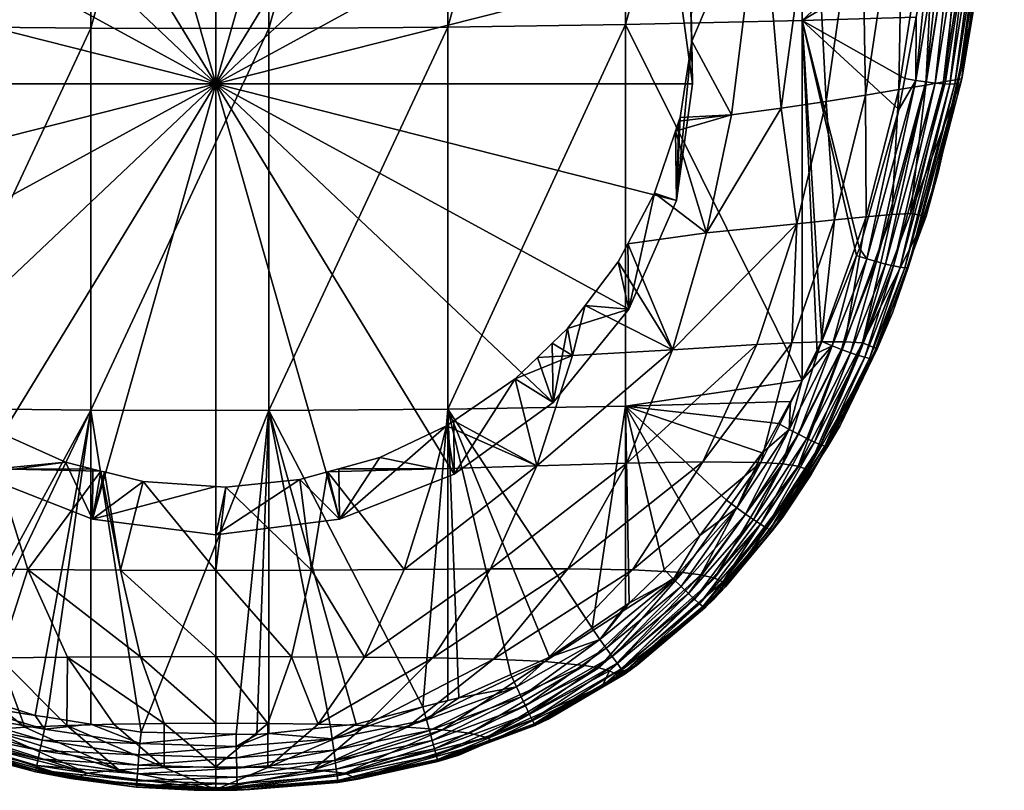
# Model space of a CAD drawing. Extents: x -0.03 to 0.042, y -0.136 to 0.03.
# Tile 2 of 92: x -0.006 to 0.023, y -0.136 to -0.114. Entities that reach past the tile are written whole.
import ezdxf

# ---------------------------------------------------------------- set-up
doc = ezdxf.new("R2010")
doc.units = 0
doc.layers.add('mesh', color=7, linetype='CONTINUOUS')

msp = doc.modelspace()

# ---------------------------------------------------------------- meshes
at = {"layer": 'mesh'}
mesh = msp.add_polyface(dxfattribs=at)
corners = [(-0.015694, -0.110052, 0.139738), (-0.012595, -0.108975, 0.13768), (-0.016043, -0.103231, 0.137868), (-0.012527, -0.103995, 0.136144), (-0.01146, -0.107096, 0.136658), (-0.010175, -0.10563, 0.135803), (-0.011831, -0.107711, 0.136992), (-0.012362, -0.10859, 0.13747), (-0.012898, -0.090768, 0.132378), (-0.008584, -0.104336, 0.135018), (-0.008839, -0.091574, 0.131345), (-0.008858, -0.104559, 0.135153), (-0.009657, -0.105208, 0.135547), (-0.00683, -0.103282, 0.134375), (-0.006627, -0.103165, 0.134303), (-0.008402, -0.104188, 0.134928), (0.000036, -0.09224, 0.130726), (0.000036, -0.101648, 0.133417), (0.001961, -0.101769, 0.133483), (-0.004478, -0.092071, 0.130852), (-0.002358, -0.101835, 0.13352), (-0.003512, -0.102099, 0.133671), (-0.016508, -0.089686, 0.134121), (-0.017597, -0.102802, 0.139024), (-0.0181, -0.089054, 0.135313), (-0.018992, -0.102353, 0.140399), (-0.017217, -0.109737, 0.140845), (-0.019529, -0.088369, 0.136747), (-0.0087, -0.09603, 0.16338), (-0.013787, -0.114242, 0.160392), (-0.013787, -0.095968, 0.162799), (-0.0087, -0.114332, 0.16097), (0.001563, -0.09607, 0.163753), (-0.003575, -0.114381, 0.161287), (-0.003575, -0.096064, 0.163699), (0.001563, -0.114389, 0.16134), (-0.018819, -0.095879, 0.16196), (-0.018819, -0.114112, 0.159558), (-0.013787, -0.086699, 0.16366), (-0.003575, -0.08677, 0.164563), (-0.003523, -0.103431, 0.129678), (-0.006839, -0.10473, 0.130125), (-0.009687, -0.106796, 0.130836), (0.000036, -0.102988, 0.129525), (0.003595, -0.103431, 0.129678), (0.000036, -0.115989, 0.134002), (-0.004372, -0.102295, 0.133784)]
mesh.append_faces([[corners[k] for k in face] for face in [(0, 1, 2, 2), (3, 4, 5, 5), (3, 6, 4, 4), (7, 6, 3, 3), (8, 9, 10, 10), (8, 11, 9, 9), (3, 11, 8, 8), (3, 12, 11, 11), (5, 12, 3, 3), (10, 13, 14, 14), (10, 15, 13, 13), (9, 15, 10, 10), (16, 17, 18, 18), (19, 17, 16, 16), (19, 20, 17, 17), (21, 20, 19, 19), (22, 3, 8, 8), (2, 3, 22, 22), (2, 7, 3, 3), (1, 7, 2, 2), (2, 23, 0, 0), (2, 24, 23, 23), (22, 24, 2, 2), (23, 25, 26, 26), (23, 27, 25, 25), (24, 27, 23, 23), (28, 29, 30, 30), (31, 29, 28, 28), (32, 33, 34, 34), (35, 33, 32, 32), (36, 30, 37, 37), (36, 38, 30, 30), (28, 34, 31, 31), (28, 39, 34, 34), (40, 14, 41, 41), (11, 12, 42, 42), (42, 9, 11, 11), (42, 15, 9, 9), (41, 15, 42, 42), (41, 13, 15, 15), (14, 13, 41, 41), (42, 5, 4, 4), (12, 5, 42, 42), (40, 20, 21, 21), (43, 20, 40, 40), (43, 17, 20, 20), (44, 17, 43, 43), (45, 43, 40, 40), (19, 46, 21, 21), (10, 46, 19, 19), (14, 46, 10, 10), (40, 46, 14, 14), (40, 21, 46, 46)]])
mesh = msp.add_polyface(dxfattribs=at)
corners = [(0.008911, -0.091574, 0.131345), (0.006891, -0.103296, 0.134384), (0.008445, -0.104168, 0.134916), (0.006432, -0.103038, 0.134227), (0.00455, -0.092071, 0.130852), (0.004444, -0.102302, 0.133789), (0.004299, -0.102248, 0.133757), (0.011553, -0.107125, 0.136674), (0.011915, -0.107705, 0.136992), (0.012599, -0.103995, 0.136144), (0.010059, -0.105451, 0.135696), (0.00974, -0.105198, 0.135542), (0.008936, -0.104558, 0.135153), (0.003585, -0.102102, 0.133673), (0.001961, -0.101769, 0.133483), (0.000036, -0.09224, 0.130726), (0.01297, -0.090768, 0.132378), (0.016115, -0.103231, 0.137868), (0.008656, -0.104336, 0.135018), (0.019064, -0.102353, 0.140399), (0.019601, -0.088369, 0.136747), (0.018172, -0.089054, 0.135313), (0.020286, -0.101891, 0.142011), (0.019856, -0.109094, 0.14368), (0.02087, -0.108782, 0.145436), (0.017669, -0.102802, 0.139024), (0.01658, -0.089686, 0.134121), (0.018657, -0.109415, 0.142155), (0.017289, -0.109737, 0.140845), (0.016946, -0.095917, 0.162316), (0.021189, -0.106331, 0.160213), (0.020754, -0.110604, 0.159696), (0.021223, -0.105327, 0.160332), (0.021401, -0.100043, 0.16096), (0.021422, -0.099411, 0.161035), (0.021468, -0.095818, 0.161386), (0.016946, -0.086661, 0.163176), (0.011852, -0.095996, 0.16306), (0.006721, -0.114356, 0.161128), (0.006721, -0.096047, 0.16354), (0.011852, -0.114282, 0.160652), (0.001563, -0.09607, 0.163753), (0.001563, -0.114389, 0.16134), (0.006721, -0.086758, 0.164403), (0.009759, -0.106796, 0.130836), (0.006911, -0.10473, 0.130125), (0.003595, -0.103431, 0.129678), (0.000036, -0.101648, 0.133417)]
mesh.append_faces([[corners[k] for k in face] for face in [(0, 1, 2, 2), (0, 3, 1, 1), (4, 3, 0, 0), (4, 5, 3, 3), (6, 5, 4, 4), (7, 8, 9, 9), (9, 10, 7, 7), (9, 11, 10, 10), (12, 11, 9, 9), (4, 13, 6, 6), (4, 14, 13, 13), (15, 14, 4, 4), (16, 9, 17, 17), (16, 12, 9, 9), (0, 12, 16, 16), (0, 18, 12, 12), (2, 18, 0, 0), (19, 20, 21, 21), (19, 22, 20, 20), (23, 22, 19, 19), (23, 24, 22, 22), (25, 21, 26, 26), (25, 19, 21, 21), (27, 19, 25, 25), (27, 23, 19, 19), (17, 26, 16, 16), (17, 25, 26, 26), (28, 25, 17, 17), (29, 30, 31, 31), (29, 32, 30, 30), (33, 32, 29, 29), (29, 34, 33, 33), (29, 35, 34, 34), (36, 35, 29, 29), (37, 38, 39, 39), (40, 38, 37, 37), (37, 29, 40, 40), (37, 36, 29, 29), (41, 39, 42, 42), (41, 43, 39, 39), (44, 1, 45, 45), (44, 2, 1, 1), (18, 2, 44, 44), (44, 12, 18, 18), (44, 11, 12, 12), (46, 6, 13, 13), (46, 5, 6, 6), (45, 5, 46, 46), (45, 3, 5, 5), (1, 3, 45, 45), (46, 14, 47, 47), (13, 14, 46, 46)]])
mesh = msp.add_polyface(dxfattribs=at)
corners = [(-0.01483, -0.116881, 0.141725), (-0.013235, -0.117355, 0.14096), (-0.013291, -0.117069, 0.140876), (-0.015694, -0.110052, 0.139738), (-0.013321, -0.110939, 0.138646), (-0.013225, -0.110678, 0.138517), (-0.013682, -0.113082, 0.139565), (-0.013667, -0.113964, 0.139882), (-0.013646, -0.115246, 0.140344), (-0.013157, -0.110496, 0.138428), (-0.012595, -0.108975, 0.13768), (-0.020798, -0.108782, 0.145436), (-0.018703, -0.116317, 0.145367), (-0.019784, -0.109094, 0.14368), (-0.019664, -0.116157, 0.146965), (-0.017567, -0.116496, 0.143968), (-0.018585, -0.109415, 0.142155), (-0.017217, -0.109737, 0.140845), (-0.016271, -0.116686, 0.142758), (-0.017597, -0.102802, 0.139024), (-0.01872, -0.119823, 0.14774), (-0.020436, -0.116023, 0.148775), (-0.017804, -0.119913, 0.146242), (-0.018992, -0.102353, 0.140399), (-0.018819, -0.114112, 0.159558), (-0.020164, -0.114069, 0.159284), (-0.020528, -0.111723, 0.159564), (-0.019976, -0.11528, 0.15914), (-0.01957, -0.11691, 0.158955), (-0.018931, -0.119475, 0.158665), (-0.018819, -0.119794, 0.158632), (-0.020758, -0.110246, 0.15974), (-0.0087, -0.114332, 0.16097), (-0.013787, -0.125233, 0.158532), (-0.013787, -0.114242, 0.160392), (0.001563, -0.114389, 0.16134), (-0.003575, -0.125395, 0.159423), (-0.003575, -0.114381, 0.161287), (-0.013787, -0.095968, 0.162799), (-0.003575, -0.096064, 0.163699), (-0.019907, -0.116979, 0.158857), (-0.020867, -0.111759, 0.159469), (-0.009687, -0.106796, 0.130836), (-0.01146, -0.107096, 0.136658), (-0.011872, -0.109489, 0.131763), (-0.013245, -0.112624, 0.132843), (-0.012362, -0.10859, 0.13747), (-0.011831, -0.107711, 0.136992), (-0.013714, -0.115989, 0.134002), (0.000036, -0.115989, 0.134002), (-0.003523, -0.103431, 0.129678), (-0.006839, -0.10473, 0.130125), (0.003595, -0.103431, 0.129678), (0.000036, -0.102988, 0.129525)]
mesh.append_faces([[corners[k] for k in face] for face in [(0, 1, 2, 2), (3, 4, 5, 5), (3, 6, 4, 4), (3, 7, 6, 6), (0, 7, 3, 3), (0, 8, 7, 7), (2, 8, 0, 0), (3, 9, 10, 10), (5, 9, 3, 3), (11, 12, 13, 13), (14, 12, 11, 11), (13, 15, 16, 16), (12, 15, 13, 13), (0, 17, 18, 18), (3, 17, 0, 0), (3, 19, 17, 17), (20, 14, 21, 21), (22, 12, 14, 14), (18, 16, 15, 15), (17, 16, 18, 18), (17, 23, 16, 16), (24, 25, 26, 26), (24, 27, 25, 25), (24, 28, 27, 27), (24, 29, 28, 28), (30, 29, 24, 24), (26, 31, 24, 24), (32, 33, 34, 34), (35, 36, 37, 37), (24, 34, 30, 30), (24, 38, 34, 34), (32, 39, 37, 37), (27, 28, 40, 40), (41, 27, 40, 40), (42, 43, 44, 44), (9, 5, 45, 45), (45, 10, 9, 9), (45, 46, 10, 10), (44, 46, 45, 45), (44, 47, 46, 46), (43, 47, 44, 44), (45, 6, 48, 48), (45, 4, 6, 6), (5, 4, 45, 45), (48, 7, 8, 8), (6, 7, 48, 48), (49, 50, 51, 51), (52, 53, 49, 49), (49, 44, 45, 45), (49, 42, 44, 44), (51, 42, 49, 49), (45, 48, 49, 49)]])
mesh = msp.add_polyface(dxfattribs=at)
corners = [(0.014902, -0.116881, 0.141725), (0.01376, -0.114754, 0.14018), (0.013421, -0.116958, 0.140857), (0.015766, -0.110052, 0.139738), (0.013702, -0.112546, 0.139348), (0.01374, -0.113965, 0.139883), (0.013384, -0.117068, 0.140884), (0.013289, -0.11735, 0.140952), (0.018775, -0.116317, 0.145367), (0.019856, -0.109094, 0.14368), (0.018657, -0.109415, 0.142155), (0.019737, -0.116157, 0.146965), (0.018792, -0.119823, 0.14774), (0.016115, -0.103231, 0.137868), (0.013245, -0.110494, 0.138432), (0.017289, -0.109737, 0.140845), (0.016343, -0.116686, 0.142758), (0.017639, -0.116496, 0.143968), (0.017669, -0.102802, 0.139024), (0.019527, -0.119761, 0.149429), (0.020508, -0.116023, 0.148775), (0.016946, -0.114167, 0.159912), (0.020229, -0.114069, 0.159284), (0.019903, -0.115835, 0.159077), (0.020615, -0.111978, 0.15953), (0.020754, -0.110604, 0.159696), (0.016946, -0.095917, 0.162316), (0.019738, -0.116729, 0.158972), (0.011852, -0.114282, 0.160652), (0.006721, -0.125366, 0.159265), (0.006721, -0.114356, 0.161128), (0.001563, -0.114389, 0.16134), (0.006721, -0.096047, 0.16354), (0.020228, -0.115891, 0.158981), (0.013318, -0.119354, 0.13516), (0.013786, -0.115989, 0.134002), (0.013318, -0.112624, 0.132843), (0.011915, -0.107705, 0.136992), (0.011944, -0.109489, 0.131763), (0.011553, -0.107125, 0.136674), (0.009759, -0.106796, 0.130836), (0.010059, -0.105451, 0.135696), (0.00974, -0.105198, 0.135542), (0.000036, -0.115989, 0.134002), (0.006911, -0.10473, 0.130125), (0.003595, -0.103431, 0.129678), (0.012599, -0.103995, 0.136144), (0.012503, -0.108649, 0.137509), (0.013323, -0.110688, 0.138528)]
mesh.append_faces([[corners[k] for k in face] for face in [(0, 1, 2, 2), (3, 4, 5, 5), (1, 3, 5, 5), (0, 6, 7, 7), (2, 6, 0, 0), (8, 9, 10, 10), (8, 11, 9, 9), (12, 11, 8, 8), (3, 13, 14, 14), (3, 15, 13, 13), (16, 15, 3, 3), (16, 17, 15, 15), (0, 3, 1, 1), (0, 16, 3, 3), (15, 10, 18, 18), (17, 10, 15, 15), (17, 8, 10, 10), (11, 19, 20, 20), (21, 22, 23, 23), (21, 24, 22, 22), (21, 25, 24, 24), (26, 25, 21, 21), (23, 27, 21, 21), (28, 29, 30, 30), (28, 26, 21, 21), (31, 32, 30, 30), (27, 23, 33, 33), (34, 1, 35, 35), (34, 2, 1, 1), (35, 4, 36, 36), (35, 5, 4, 4), (1, 5, 35, 35), (37, 38, 36, 36), (39, 38, 37, 37), (39, 40, 38, 38), (41, 40, 39, 39), (41, 42, 40, 40), (43, 36, 38, 38), (43, 35, 36, 36), (34, 35, 43, 43), (43, 44, 45, 45), (43, 40, 44, 44), (38, 40, 43, 43), (46, 37, 47, 47), (3, 48, 4, 4), (14, 48, 3, 3), (13, 47, 14, 14), (13, 46, 47, 47), (36, 4, 48, 48), (36, 14, 47, 47), (48, 14, 36, 36), (37, 36, 47, 47)]])
mesh = msp.add_polyface(dxfattribs=at)
corners = [(0.022776, -0.107786, 0.155073), (0.022632, -0.107637, 0.158271), (0.022771, -0.105193, 0.158579), (0.022607, -0.108074, 0.158216), (0.022301, -0.11057, 0.157906), (0.019737, -0.116157, 0.146965), (0.02087, -0.108782, 0.145436), (0.019856, -0.109094, 0.14368), (0.022145, -0.100959, 0.146016), (0.021683, -0.108487, 0.147439), (0.022281, -0.108217, 0.149703), (0.021546, -0.115849, 0.155587), (0.021941, -0.113493, 0.157542), (0.021076, -0.115921, 0.150807), (0.020508, -0.116023, 0.148775), (0.020069, -0.119732, 0.151317), (0.021081, -0.110631, 0.159605), (0.020754, -0.110604, 0.159696), (0.021189, -0.106331, 0.160213), (0.022077, -0.105323, 0.15993), (0.022311, -0.105308, 0.159705), (0.021863, -0.110657, 0.159051), (0.020777, -0.115967, 0.158646), (0.021629, -0.110657, 0.159281), (0.021012, -0.115988, 0.15841), (0.021364, -0.110648, 0.159467), (0.021813, -0.105332, 0.160112), (0.021532, -0.105333, 0.160248), (0.020512, -0.115934, 0.158838), (0.020228, -0.115891, 0.158981), (0.020229, -0.114069, 0.159284), (0.020615, -0.111978, 0.15953), (0.019903, -0.115835, 0.159077), (0.022303, -0.110606, 0.158201), (0.022753, -0.105228, 0.158869), (0.021446, -0.115976, 0.157538), (0.022205, -0.110631, 0.1585), (0.022505, -0.105286, 0.159446), (0.022653, -0.105259, 0.159163), (0.022058, -0.110648, 0.158787), (0.021351, -0.115992, 0.157843), (0.021206, -0.115997, 0.158139), (0.02144, -0.115855, 0.157255), (0.020518, -0.119803, 0.155728), (0.020878, -0.118503, 0.156933)]
mesh.append_faces([[corners[k] for k in face] for face in [(0, 1, 2, 2), (0, 3, 1, 1), (4, 3, 0, 0), (5, 6, 7, 7), (8, 9, 10, 10), (11, 0, 10, 10), (11, 4, 0, 0), (12, 4, 11, 11), (13, 9, 14, 14), (13, 10, 9, 9), (13, 11, 10, 10), (15, 11, 13, 13), (6, 14, 9, 9), (5, 14, 6, 6), (16, 17, 18, 18), (19, 20, 21, 21), (22, 23, 24, 24), (25, 23, 22, 22), (25, 26, 23, 23), (27, 26, 25, 25), (28, 25, 22, 22), (16, 25, 28, 28), (16, 27, 25, 25), (18, 27, 16, 16), (29, 30, 31, 31), (29, 32, 30, 30), (16, 31, 17, 17), (16, 29, 31, 31), (28, 29, 16, 16), (23, 21, 24, 24), (23, 19, 21, 21), (26, 19, 23, 23), (1, 33, 34, 34), (1, 3, 33, 33), (33, 12, 35, 35), (33, 4, 12, 12), (3, 4, 33, 33), (36, 37, 38, 38), (36, 39, 37, 37), (40, 39, 36, 36), (40, 41, 39, 39), (33, 38, 34, 34), (33, 36, 38, 38), (35, 36, 33, 33), (35, 40, 36, 36), (39, 20, 37, 37), (39, 21, 20, 20), (41, 21, 39, 39), (41, 24, 21, 21), (11, 42, 12, 12), (43, 42, 11, 11), (44, 35, 42, 42), (35, 12, 42, 42)]])
mesh = msp.add_polyface(dxfattribs=at)
corners = [(0.013205, -0.123655, 0.143923), (0.011912, -0.120607, 0.141658), (0.01164, -0.121122, 0.141753), (0.014185, -0.120286, 0.142789), (0.012687, -0.119144, 0.141387), (0.013289, -0.11735, 0.140952), (0.014902, -0.116881, 0.141725), (0.010681, -0.122384, 0.141931), (0.010318, -0.123826, 0.142465), (0.016793, -0.120025, 0.144923), (0.017639, -0.116496, 0.143968), (0.016343, -0.116686, 0.142758), (0.017876, -0.119913, 0.146242), (0.016643, -0.123459, 0.147151), (0.017497, -0.12343, 0.148533), (0.015756, -0.126904, 0.149369), (0.015634, -0.12351, 0.145926), (0.01189, -0.126932, 0.145183), (0.017111, -0.127116, 0.153945), (0.019107, -0.123635, 0.155789), (0.018688, -0.123457, 0.151801), (0.018775, -0.116317, 0.145367), (0.018792, -0.119823, 0.14774), (0.018183, -0.123428, 0.150081), (0.016374, -0.126945, 0.150749), (0.016946, -0.114167, 0.159912), (0.017377, -0.123753, 0.158229), (0.016944, -0.124539, 0.15816), (0.017511, -0.12342, 0.158262), (0.018511, -0.120941, 0.15851), (0.018594, -0.120734, 0.158531), (0.019738, -0.116729, 0.158972), (0.016605, -0.125154, 0.158106), (0.011852, -0.12528, 0.158791), (0.011852, -0.114282, 0.160652), (0.018083, -0.12365, 0.15801), (0.017808, -0.123542, 0.158162), (0.018808, -0.121034, 0.158412), (0.016835, -0.126093, 0.157789), (0.017083, -0.126218, 0.157579), (0.01657, -0.125953, 0.157945), (0.01834, -0.123745, 0.157805), (0.019088, -0.121116, 0.158264), (0.018566, -0.123821, 0.157552), (0.0173, -0.126321, 0.157319), (0.018031, -0.125863, 0.156111), (0.017677, -0.126457, 0.156371), (0.018968, -0.123911, 0.156626), (0.017475, -0.126396, 0.157021), (0.01875, -0.123875, 0.157262), (0.013318, -0.119354, 0.13516), (0.013384, -0.117068, 0.140884), (0.011944, -0.12249, 0.13624), (0.013421, -0.116958, 0.140857)]
mesh.append_faces([[corners[k] for k in face] for face in [(0, 1, 2, 2), (3, 1, 0, 0), (3, 4, 1, 1), (3, 5, 4, 4), (6, 5, 3, 3), (7, 8, 0, 0), (9, 10, 11, 11), (9, 12, 10, 10), (13, 12, 9, 9), (13, 14, 12, 12), (15, 14, 13, 13), (9, 16, 13, 13), (3, 11, 6, 6), (3, 9, 11, 11), (0, 9, 3, 3), (0, 16, 9, 9), (17, 16, 0, 0), (18, 19, 20, 20), (12, 21, 10, 10), (14, 22, 12, 12), (14, 23, 22, 22), (14, 24, 23, 23), (25, 26, 27, 27), (25, 28, 26, 26), (29, 28, 25, 25), (25, 30, 29, 29), (25, 31, 30, 30), (27, 32, 33, 33), (34, 27, 33, 33), (34, 25, 27, 27), (35, 36, 37, 37), (35, 38, 36, 36), (39, 38, 35, 35), (36, 27, 26, 26), (36, 40, 27, 27), (38, 40, 36, 36), (40, 32, 27, 27), (35, 41, 39, 39), (35, 42, 41, 41), (36, 29, 37, 37), (36, 28, 29, 29), (26, 28, 36, 36), (43, 44, 41, 41), (45, 46, 47, 47), (48, 43, 49, 49), (48, 44, 43, 43), (50, 5, 51, 51), (50, 4, 5, 5), (52, 4, 50, 50), (52, 1, 4, 4), (2, 1, 52, 52), (51, 53, 50, 50)]])
mesh = msp.add_polyface(dxfattribs=at)
corners = [(-0.002723, -0.130017, 0.14412), (-0.003184, -0.127179, 0.142411), (-0.003286, -0.127154, 0.142409), (-0.006498, -0.125923, 0.142312), (-0.006307, -0.127093, 0.142901), (-0.004309, -0.126899, 0.142389), (-0.006618, -0.125843, 0.142305), (-0.006825, -0.125705, 0.142293), (-0.009218, -0.127009, 0.143824), (-0.008367, -0.124676, 0.142202), (-0.009658, -0.123462, 0.14207), (-0.010246, -0.123826, 0.142465), (-0.009217, -0.123876, 0.142115), (-0.010139, -0.12301, 0.14202), (-0.010604, -0.122412, 0.141938), (-0.011358, -0.121443, 0.141804), (-0.011818, -0.126932, 0.145183), (-0.010109, -0.129974, 0.146654), (-0.007884, -0.129977, 0.145443), (-0.002068, -0.127457, 0.142432), (-0.003512, -0.127097, 0.142404), (-0.005392, -0.129997, 0.144606), (-0.007901, -0.133334, 0.157643), (-0.008699, -0.132922, 0.157649), (-0.0087, -0.125338, 0.159107), (-0.009868, -0.132318, 0.157658), (-0.013787, -0.125233, 0.158532), (-0.0087, -0.114332, 0.16097), (-0.012474, -0.130478, 0.157723), (-0.013785, -0.129092, 0.157805), (0.001563, -0.125405, 0.159476), (-0.002124, -0.134681, 0.157672), (-0.003575, -0.125395, 0.159423), (-0.003575, -0.114381, 0.161287), (-0.011872, -0.12249, 0.13624), (-0.009687, -0.125182, 0.137167), (-0.006839, -0.127248, 0.137878), (-0.003523, -0.128547, 0.138326), (0.000036, -0.115989, 0.134002), (-0.013245, -0.119354, 0.13516), (-0.013714, -0.115989, 0.134002), (0.000036, -0.12899, 0.138478), (0.000036, -0.130026, 0.143963), (0.000036, -0.127602, 0.142444)]
mesh.append_faces([[corners[k] for k in face] for face in [(0, 1, 2, 2), (3, 4, 5, 5), (3, 6, 4, 4), (7, 4, 6, 6), (7, 8, 4, 4), (9, 8, 7, 7), (10, 11, 12, 12), (10, 13, 11, 11), (11, 14, 15, 15), (13, 14, 11, 11), (8, 11, 16, 16), (8, 12, 11, 11), (9, 12, 8, 8), (17, 8, 16, 16), (18, 8, 17, 17), (18, 4, 8, 8), (19, 1, 0, 0), (4, 20, 5, 5), (4, 2, 20, 20), (21, 2, 4, 4), (21, 0, 2, 2), (22, 23, 24, 24), (23, 25, 24, 24), (24, 26, 27, 27), (28, 29, 24, 24), (30, 31, 32, 32), (24, 33, 32, 32), (27, 33, 24, 24), (13, 34, 14, 14), (13, 35, 34, 34), (10, 35, 13, 13), (10, 12, 35, 35), (34, 15, 14, 14), (5, 36, 3, 3), (5, 37, 36, 36), (20, 37, 5, 5), (36, 6, 3, 3), (36, 7, 6, 6), (35, 7, 36, 36), (35, 9, 7, 7), (12, 9, 35, 35), (37, 1, 19, 19), (37, 2, 1, 1), (20, 2, 37, 37), (38, 39, 34, 34), (38, 40, 39, 39), (38, 36, 37, 37), (38, 35, 36, 36), (34, 35, 38, 38), (37, 41, 38, 38), (42, 43, 19, 19), (37, 43, 41, 41), (19, 43, 37, 37)]])
mesh = msp.add_polyface(dxfattribs=at)
corners = [(0.013205, -0.123655, 0.143923), (0.01164, -0.121122, 0.141753), (0.010681, -0.122384, 0.141931), (0.010318, -0.123826, 0.142465), (0.010177, -0.123047, 0.142025), (0.009737, -0.123469, 0.142072), (0.00929, -0.127009, 0.143824), (0.008665, -0.124494, 0.142185), (0.006899, -0.125708, 0.142294), (0.00931, -0.123877, 0.142117), (0.002795, -0.130017, 0.14412), (0.000316, -0.127621, 0.142446), (0.000036, -0.130026, 0.143963), (0.002456, -0.127403, 0.142428), (0.004765, -0.12676, 0.142378), (0.003581, -0.12709, 0.142404), (0.006379, -0.127093, 0.142901), (0.005464, -0.129997, 0.144606), (0.007956, -0.129977, 0.145443), (0.01189, -0.126932, 0.145183), (0.010181, -0.129974, 0.146654), (0.010887, -0.131688, 0.157679), (0.009652, -0.132523, 0.157652), (0.006721, -0.125366, 0.159265), (0.001563, -0.125405, 0.159476), (-0.003575, -0.125395, 0.159423), (0.001563, -0.114389, 0.16134), (0.011852, -0.12528, 0.158791), (0.011852, -0.114282, 0.160652), (0.011852, -0.131035, 0.1577), (0.006721, -0.114356, 0.161128), (0.000036, -0.12899, 0.138478), (0.003595, -0.128547, 0.138326), (0.006911, -0.127248, 0.137878), (0.009759, -0.125182, 0.137167), (0.011944, -0.12249, 0.13624), (0.000036, -0.115989, 0.134002), (0.013318, -0.119354, 0.13516), (0.006688, -0.125853, 0.142307), (0.003256, -0.12718, 0.142411), (0.000036, -0.127602, 0.142444)]
mesh.append_faces([[corners[k] for k in face] for face in [(0, 1, 2, 2), (3, 4, 5, 5), (6, 7, 8, 8), (3, 7, 6, 6), (3, 9, 7, 7), (5, 9, 3, 3), (10, 11, 12, 12), (13, 11, 10, 10), (14, 15, 16, 16), (6, 17, 18, 18), (6, 16, 17, 17), (19, 18, 20, 20), (19, 6, 18, 18), (0, 6, 19, 19), (0, 3, 6, 6), (2, 4, 3, 3), (21, 22, 23, 23), (24, 25, 26, 26), (27, 23, 28, 28), (27, 21, 23, 23), (29, 21, 27, 27), (24, 30, 23, 23), (26, 30, 24, 24), (31, 13, 32, 32), (31, 11, 13, 13), (15, 14, 32, 32), (7, 33, 8, 8), (7, 34, 33, 33), (9, 34, 7, 7), (35, 2, 1, 1), (35, 4, 2, 2), (34, 4, 35, 35), (34, 5, 4, 4), (9, 5, 34, 34), (36, 32, 33, 33), (36, 31, 32, 32), (36, 35, 37, 37), (36, 34, 35, 35), (33, 34, 36, 36), (6, 8, 38, 38), (16, 38, 14, 14), (10, 39, 13, 13), (11, 40, 12, 12), (17, 39, 10, 10), (16, 39, 17, 17), (16, 15, 39, 39), (38, 16, 6, 6), (39, 15, 32, 32), (32, 13, 39, 39), (40, 11, 31, 31), (33, 38, 8, 8), (32, 38, 33, 33), (32, 14, 38, 38)]])
mesh = msp.add_polyface(dxfattribs=at)
corners = [(0.019107, -0.123635, 0.155789), (0.019057, -0.123651, 0.156348), (0.019547, -0.122594, 0.156461), (0.018953, -0.123874, 0.156324), (0.018031, -0.125863, 0.156111), (0.019983, -0.121253, 0.156616), (0.020518, -0.119803, 0.155728), (0.020447, -0.119827, 0.15678), (0.020878, -0.118503, 0.156933), (0.020069, -0.119732, 0.151317), (0.019527, -0.119761, 0.149429), (0.018688, -0.123457, 0.151801), (0.020508, -0.116023, 0.148775), (0.021076, -0.115921, 0.150807), (0.018183, -0.123428, 0.150081), (0.021546, -0.115849, 0.155587), (0.017876, -0.119913, 0.146242), (0.018792, -0.119823, 0.14774), (0.018775, -0.116317, 0.145367), (0.019737, -0.116157, 0.146965), (0.020777, -0.115967, 0.158646), (0.021012, -0.115988, 0.15841), (0.019581, -0.12124, 0.157817), (0.018808, -0.121034, 0.158412), (0.019088, -0.121116, 0.158264), (0.018083, -0.12365, 0.15801), (0.020228, -0.115891, 0.158981), (0.019738, -0.116729, 0.158972), (0.018594, -0.120734, 0.158531), (0.018511, -0.120941, 0.15851), (0.01935, -0.121186, 0.158064), (0.018566, -0.123821, 0.157552), (0.020512, -0.115934, 0.158838), (0.01834, -0.123745, 0.157805), (0.018968, -0.123911, 0.156626), (0.019998, -0.121289, 0.156913), (0.021446, -0.115976, 0.157538), (0.01991, -0.121291, 0.157228), (0.021206, -0.115997, 0.158139), (0.021351, -0.115992, 0.157843), (0.01977, -0.121275, 0.157535), (0.018885, -0.123905, 0.156948), (0.01875, -0.123875, 0.157262), (0.017602, -0.126442, 0.1567), (0.017677, -0.126457, 0.156371), (0.02144, -0.115855, 0.157255)]
mesh.append_faces([[corners[k] for k in face] for face in [(0, 1, 2, 2), (0, 3, 1, 1), (0, 4, 3, 3), (5, 0, 2, 2), (5, 6, 0, 0), (7, 6, 5, 5), (7, 8, 6, 6), (9, 10, 11, 11), (9, 12, 10, 10), (13, 12, 9, 9), (10, 14, 11, 11), (9, 6, 15, 15), (11, 6, 9, 9), (11, 0, 6, 6), (16, 17, 18, 18), (17, 10, 19, 19), (17, 14, 10, 10), (20, 21, 22, 22), (23, 24, 25, 25), (23, 26, 24, 24), (27, 26, 23, 23), (23, 28, 27, 27), (23, 29, 28, 28), (30, 22, 31, 31), (30, 20, 22, 22), (32, 20, 30, 30), (32, 24, 26, 26), (30, 24, 32, 32), (30, 33, 24, 24), (31, 33, 30, 30), (4, 34, 3, 3), (8, 35, 36, 36), (7, 35, 8, 8), (34, 1, 3, 3), (34, 2, 1, 1), (35, 2, 34, 34), (35, 5, 2, 2), (7, 5, 35, 35), (37, 38, 39, 39), (37, 40, 38, 38), (41, 40, 37, 37), (41, 42, 40, 40), (43, 42, 41, 41), (35, 39, 36, 36), (35, 37, 39, 39), (34, 37, 35, 35), (34, 41, 37, 37), (44, 41, 34, 34), (40, 21, 38, 38), (40, 22, 21, 21), (42, 22, 40, 40), (42, 31, 22, 22), (6, 8, 45, 45)]])
mesh = msp.add_polyface(dxfattribs=at)
corners = [(0.017207, -0.127253, 0.15577), (0.01608, -0.128849, 0.155832), (0.016387, -0.128483, 0.155861), (0.019107, -0.123635, 0.155789), (0.017676, -0.126428, 0.156057), (0.018031, -0.125863, 0.156111), (0.017164, -0.127244, 0.155979), (0.015756, -0.126904, 0.149369), (0.014077, -0.126886, 0.147019), (0.012055, -0.130003, 0.148262), (0.016643, -0.123459, 0.147151), (0.015634, -0.12351, 0.145926), (0.01189, -0.126932, 0.145183), (0.010181, -0.129974, 0.146654), (0.014413, -0.13024, 0.152755), (0.014654, -0.130352, 0.154161), (0.01683, -0.127015, 0.152273), (0.016374, -0.126945, 0.150749), (0.018183, -0.123428, 0.150081), (0.014022, -0.130152, 0.151465), (0.018688, -0.123457, 0.151801), (0.017111, -0.127116, 0.153945), (0.017497, -0.12343, 0.148533), (0.013493, -0.130085, 0.150288), (0.011957, -0.130964, 0.157703), (0.011852, -0.131035, 0.1577), (0.011852, -0.12528, 0.158791), (0.013993, -0.129011, 0.157807), (0.012965, -0.129997, 0.157754), (0.014758, -0.127999, 0.157879), (0.015793, -0.126629, 0.157977), (0.016258, -0.125784, 0.158051), (0.016605, -0.125154, 0.158106), (0.01657, -0.125953, 0.157945), (0.015538, -0.128554, 0.157394), (0.017083, -0.126218, 0.157579), (0.01574, -0.128687, 0.157127), (0.016835, -0.126093, 0.157789), (0.015306, -0.128395, 0.157611), (0.015058, -0.128218, 0.15777), (0.0173, -0.126321, 0.157319), (0.01834, -0.123745, 0.157805), (0.016083, -0.128877, 0.156155), (0.017677, -0.126457, 0.156371), (0.017602, -0.126442, 0.1567), (0.017475, -0.126396, 0.157021), (0.01875, -0.123875, 0.157262), (0.016017, -0.128851, 0.156492), (0.015902, -0.128788, 0.156821), (0.018885, -0.123905, 0.156948), (0.014737, -0.130491, 0.155686)]
mesh.append_faces([[corners[k] for k in face] for face in [(0, 1, 2, 2), (3, 4, 5, 5), (0, 4, 3, 3), (0, 6, 4, 4), (2, 6, 0, 0), (7, 8, 9, 9), (10, 8, 7, 7), (10, 11, 8, 8), (12, 8, 11, 11), (13, 8, 12, 12), (13, 9, 8, 8), (14, 15, 16, 16), (17, 16, 18, 18), (17, 14, 16, 16), (19, 14, 17, 17), (20, 16, 21, 21), (20, 18, 16, 16), (21, 0, 3, 3), (7, 17, 22, 22), (7, 19, 17, 17), (23, 19, 7, 7), (24, 25, 26, 26), (26, 27, 28, 28), (29, 27, 26, 26), (26, 30, 29, 29), (26, 31, 30, 30), (32, 31, 26, 26), (33, 31, 32, 32), (30, 31, 33, 33), (34, 35, 36, 36), (34, 37, 35, 35), (38, 37, 34, 34), (38, 33, 37, 37), (39, 33, 38, 38), (39, 30, 33, 33), (35, 40, 36, 36), (35, 41, 40, 40), (39, 29, 30, 30), (39, 27, 29, 29), (42, 6, 2, 2), (43, 6, 42, 42), (43, 4, 6, 6), (5, 4, 43, 43), (44, 45, 46, 46), (47, 45, 44, 44), (47, 48, 45, 45), (43, 44, 49, 49), (42, 44, 43, 43), (42, 47, 44, 44), (48, 40, 45, 45), (48, 36, 40, 40), (50, 0, 21, 21), (50, 1, 0, 0)]])
mesh = msp.add_polyface(dxfattribs=at)
corners = [(-0.010109, -0.129974, 0.146654), (-0.011983, -0.130003, 0.148262), (-0.009454, -0.132651, 0.149722), (-0.011508, -0.133016, 0.154376), (-0.011548, -0.133093, 0.155549), (-0.011093, -0.133371, 0.155539), (-0.01059, -0.132758, 0.151336), (-0.011008, -0.13283, 0.152265), (-0.007279, -0.134712, 0.152536), (-0.007974, -0.132582, 0.148425), (-0.006497, -0.134617, 0.151417), (-0.005392, -0.129997, 0.144606), (-0.006307, -0.127093, 0.142901), (-0.007884, -0.129977, 0.145443), (-0.005478, -0.134544, 0.150511), (-0.006217, -0.132541, 0.147435), (-0.004268, -0.134492, 0.149814), (-0.00425, -0.132519, 0.146741), (-0.002914, -0.134456, 0.149321), (-0.001463, -0.134435, 0.149029), (-0.002142, -0.13251, 0.146332), (0.000036, -0.134428, 0.148932), (0.000036, -0.130026, 0.143963), (-0.002723, -0.130017, 0.14412), (0.000036, -0.132507, 0.146199), (-0.002068, -0.127457, 0.142432), (-0.011317, -0.132915, 0.153278), (-0.002124, -0.134681, 0.157672), (-0.003575, -0.134454, 0.157663), (-0.003575, -0.125395, 0.159423), (-0.007439, -0.133481, 0.157645), (-0.007901, -0.133334, 0.157643), (-0.005175, -0.134203, 0.157653), (-0.004838, -0.134256, 0.157655), (-0.0087, -0.125338, 0.159107), (-0.010403, -0.132042, 0.157662), (-0.012087, -0.13077, 0.157711), (-0.009868, -0.132318, 0.157658), (-0.012521, -0.131271, 0.157443), (-0.012316, -0.131037, 0.157606), (-0.010055, -0.132635, 0.157552), (-0.010217, -0.132906, 0.157388), (-0.007683, -0.13412, 0.157378), (-0.010368, -0.133155, 0.157162), (-0.007568, -0.133822, 0.157542), (-0.008699, -0.132922, 0.157649), (-0.007789, -0.134395, 0.15715), (-0.010498, -0.133367, 0.156882), (-0.010701, -0.133686, 0.155862), (-0.010671, -0.133628, 0.15553), (-0.009576, -0.134295, 0.155505), (-0.013099, -0.131895, 0.156286), (-0.010599, -0.13353, 0.156559), (-0.010667, -0.133636, 0.156213), (-0.013148, -0.131936, 0.15594), (-0.013009, -0.131805, 0.156626)]
mesh.append_faces([[corners[k] for k in face] for face in [(0, 1, 2, 2), (3, 4, 5, 5), (6, 7, 8, 8), (9, 2, 10, 10), (11, 12, 13, 13), (14, 15, 9, 9), (16, 17, 15, 15), (18, 19, 17, 17), (9, 0, 2, 2), (9, 13, 0, 0), (15, 13, 9, 9), (15, 11, 13, 13), (17, 11, 15, 15), (17, 20, 11, 11), (19, 20, 17, 17), (19, 21, 20, 20), (6, 2, 1, 1), (8, 2, 6, 6), (8, 10, 2, 2), (22, 23, 24, 24), (25, 23, 22, 22), (26, 3, 5, 5), (20, 23, 11, 11), (20, 24, 23, 23), (21, 24, 20, 20), (27, 28, 29, 29), (29, 30, 31, 31), (29, 32, 30, 30), (29, 33, 32, 32), (28, 33, 29, 29), (34, 35, 36, 36), (34, 37, 35, 35), (34, 29, 31, 31), (38, 39, 40, 40), (41, 42, 43, 43), (44, 42, 41, 41), (40, 37, 45, 45), (40, 35, 37, 37), (39, 35, 40, 40), (39, 36, 35, 35), (43, 46, 47, 47), (42, 46, 43, 43), (31, 30, 44, 44), (40, 44, 41, 41), (45, 44, 40, 40), (45, 31, 44, 44), (5, 4, 48, 48), (48, 49, 5, 5), (48, 50, 49, 49), (51, 52, 53, 53), (54, 53, 48, 48), (55, 47, 52, 52)]])
mesh = msp.add_polyface(dxfattribs=at)
corners = [(0.013493, -0.130085, 0.150288), (0.012055, -0.130003, 0.148262), (0.009526, -0.132651, 0.149722), (0.01158, -0.133016, 0.154376), (0.011621, -0.133094, 0.155549), (0.011826, -0.132969, 0.155554), (0.011177, -0.133363, 0.15554), (0.002795, -0.130017, 0.14412), (0.000036, -0.130026, 0.143963), (0.002214, -0.13251, 0.146332), (0.004322, -0.132519, 0.146741), (0.002986, -0.134456, 0.149321), (0.005464, -0.129997, 0.144606), (0.006289, -0.132541, 0.147435), (0.007956, -0.129977, 0.145443), (0.008046, -0.132582, 0.148425), (0.00434, -0.134492, 0.149814), (0.010181, -0.129974, 0.146654), (0.00555, -0.134544, 0.150511), (0.006569, -0.134617, 0.151417), (0.010662, -0.132758, 0.151336), (0.000036, -0.132507, 0.146199), (0.001535, -0.134435, 0.149029), (0.011389, -0.132915, 0.153278), (0.007852, -0.134837, 0.153872), (0.01108, -0.13283, 0.152265), (0.007351, -0.134712, 0.152536), (0.000036, -0.134428, 0.148932), (0.006721, -0.125366, 0.159265), (0.006721, -0.133775, 0.157645), (0.006003, -0.133959, 0.157648), (0.007038, -0.133693, 0.157643), (0.008542, -0.13302, 0.157648), (0.009652, -0.132523, 0.157652), (0.004077, -0.134455, 0.157658), (0.001563, -0.125405, 0.159476), (0.003344, -0.134532, 0.157662), (0.001216, -0.134756, 0.157674), (0.000614, -0.134743, 0.157673), (0.001563, -0.134719, 0.157672), (-0.002124, -0.134681, 0.157672), (0.011461, -0.1325, 0.15718), (0.011606, -0.1327, 0.156901), (0.009074, -0.134154, 0.156869), (0.008967, -0.133928, 0.157151), (0.011292, -0.132265, 0.157405), (0.008842, -0.133662, 0.157378), (0.011111, -0.132009, 0.157569), (0.008707, -0.133374, 0.157542), (0.010887, -0.131688, 0.157679), (0.011852, -0.131035, 0.1577), (0.011957, -0.130964, 0.157703), (0.011838, -0.133, 0.155888), (0.009212, -0.134442, 0.156196), (0.01172, -0.132854, 0.156581), (0.011797, -0.132954, 0.156237), (0.009238, -0.134495, 0.155842), (0.009157, -0.134328, 0.156544)]
mesh.append_faces([[corners[k] for k in face] for face in [(0, 1, 2, 2), (3, 4, 5, 5), (6, 4, 3, 3), (7, 8, 9, 9), (10, 9, 11, 11), (10, 7, 9, 9), (12, 7, 10, 10), (13, 10, 11, 11), (14, 10, 13, 13), (14, 12, 10, 10), (15, 13, 16, 16), (17, 13, 15, 15), (17, 14, 13, 13), (15, 1, 17, 17), (15, 2, 1, 1), (18, 2, 15, 15), (2, 19, 20, 20), (9, 21, 22, 22), (8, 21, 9, 9), (23, 6, 3, 3), (24, 6, 23, 23), (25, 24, 23, 23), (20, 26, 25, 25), (27, 22, 21, 21), (28, 29, 30, 30), (28, 31, 29, 29), (28, 32, 31, 31), (28, 33, 32, 32), (34, 35, 30, 30), (34, 36, 35, 35), (35, 37, 38, 38), (35, 39, 37, 37), (36, 39, 35, 35), (38, 40, 35, 35), (35, 28, 30, 30), (41, 42, 43, 43), (44, 45, 41, 41), (46, 45, 44, 44), (46, 47, 45, 45), (48, 47, 46, 46), (47, 49, 50, 50), (47, 33, 49, 49), (48, 33, 47, 47), (48, 32, 33, 33), (31, 32, 48, 48), (50, 51, 47, 47), (4, 6, 52, 52), (52, 5, 4, 4), (53, 54, 55, 55), (56, 55, 52, 52), (57, 42, 54, 54), (57, 43, 42, 42)]])
mesh = msp.add_polyface(dxfattribs=at)
corners = [(0.01158, -0.133016, 0.154376), (0.011826, -0.132969, 0.155554), (0.012208, -0.132737, 0.155562), (0.015756, -0.126904, 0.149369), (0.012055, -0.130003, 0.148262), (0.013493, -0.130085, 0.150288), (0.009526, -0.132651, 0.149722), (0.010662, -0.132758, 0.151336), (0.014413, -0.13024, 0.152755), (0.014654, -0.130352, 0.154161), (0.011389, -0.132915, 0.153278), (0.014022, -0.130152, 0.151465), (0.01108, -0.13283, 0.152265), (0.017111, -0.127116, 0.153945), (0.01683, -0.127015, 0.152273), (0.011852, -0.12528, 0.158791), (0.012965, -0.129997, 0.157754), (0.011957, -0.130964, 0.157703), (0.013664, -0.130685, 0.157259), (0.013842, -0.130853, 0.156985), (0.011606, -0.1327, 0.156901), (0.015538, -0.128554, 0.157394), (0.01574, -0.128687, 0.157127), (0.015306, -0.128395, 0.157611), (0.013458, -0.130487, 0.15748), (0.015058, -0.128218, 0.15777), (0.013238, -0.13027, 0.157642), (0.013993, -0.129011, 0.157807), (0.011461, -0.1325, 0.15718), (0.011292, -0.132265, 0.157405), (0.011111, -0.132009, 0.157569), (0.011838, -0.133, 0.155888), (0.014136, -0.131099, 0.15599), (0.016083, -0.128877, 0.156155), (0.016387, -0.128483, 0.155861), (0.01608, -0.128849, 0.155832), (0.014082, -0.131062, 0.156334), (0.015902, -0.128788, 0.156821), (0.016017, -0.128851, 0.156492), (0.013983, -0.13098, 0.156671), (0.011797, -0.132954, 0.156237), (0.01172, -0.132854, 0.156581), (0.014099, -0.131102, 0.15566), (0.014407, -0.130836, 0.155676), (0.014737, -0.130491, 0.155686)]
mesh.append_faces([[corners[k] for k in face] for face in [(0, 1, 2, 2), (3, 4, 5, 5), (6, 7, 5, 5), (8, 0, 9, 9), (10, 0, 8, 8), (11, 10, 8, 8), (12, 10, 11, 11), (13, 14, 9, 9), (5, 12, 11, 11), (7, 12, 5, 5), (15, 16, 17, 17), (18, 19, 20, 20), (21, 22, 19, 19), (18, 21, 19, 19), (18, 23, 21, 21), (24, 23, 18, 18), (24, 25, 23, 23), (26, 25, 24, 24), (26, 27, 25, 25), (26, 16, 27, 27), (17, 16, 26, 26), (28, 18, 20, 20), (28, 24, 18, 18), (29, 24, 28, 28), (29, 26, 24, 24), (30, 26, 29, 29), (30, 17, 26, 26), (31, 2, 1, 1), (32, 2, 31, 31), (33, 34, 35, 35), (36, 37, 38, 38), (36, 39, 37, 37), (40, 39, 36, 36), (40, 41, 39, 39), (32, 38, 33, 33), (32, 36, 38, 38), (31, 36, 32, 32), (31, 40, 36, 36), (39, 22, 37, 37), (39, 19, 22, 22), (41, 19, 39, 39), (41, 20, 19, 19), (42, 0, 2, 2), (42, 9, 0, 0), (43, 44, 42, 42), (44, 9, 42, 42), (13, 9, 44, 44), (32, 42, 2, 2), (44, 33, 35, 35), (44, 32, 33, 33), (43, 32, 44, 44), (43, 42, 32, 32)]])
mesh = msp.add_polyface(dxfattribs=at)
corners = [(-0.004026, -0.136027, 0.155339), (-0.005157, -0.13578, 0.155497), (-0.004149, -0.136024, 0.155501), (-0.011008, -0.13283, 0.152265), (-0.011317, -0.132915, 0.153278), (-0.00778, -0.134837, 0.153872), (-0.003682, -0.135872, 0.153872), (-0.007279, -0.134712, 0.152536), (-0.005478, -0.134544, 0.150511), (-0.002766, -0.135768, 0.152838), (-0.004268, -0.134492, 0.149814), (-0.006497, -0.134617, 0.151417), (-0.007974, -0.132582, 0.148425), (-0.006217, -0.132541, 0.147435), (-0.007789, -0.134395, 0.15715), (-0.007879, -0.13463, 0.156867), (-0.010498, -0.133367, 0.156882), (-0.005043, -0.135209, 0.157163), (-0.00498, -0.134918, 0.157392), (-0.002185, -0.135335, 0.15741), (-0.007568, -0.133822, 0.157542), (-0.004912, -0.134602, 0.157555), (-0.007683, -0.13412, 0.157378), (-0.002158, -0.135011, 0.157573), (-0.005095, -0.135457, 0.156878), (-0.00221, -0.135634, 0.157181), (-0.004838, -0.134256, 0.157655), (-0.003575, -0.134454, 0.157663), (-0.005175, -0.134203, 0.157653), (-0.007439, -0.133481, 0.157645), (-0.007032, -0.135327, 0.155492), (-0.005171, -0.135831, 0.15584), (-0.008016, -0.134984, 0.155836), (-0.00402, -0.136036, 0.155501), (-0.002258, -0.136269, 0.15585), (-0.009576, -0.134295, 0.155505), (-0.010701, -0.133686, 0.155862), (-0.007994, -0.134929, 0.156191), (-0.005135, -0.135648, 0.15655), (-0.005161, -0.135773, 0.156197), (-0.007949, -0.134811, 0.156541), (-0.010667, -0.133636, 0.156213), (-0.010599, -0.13353, 0.156559), (-0.011093, -0.133371, 0.155539), (-0.007926, -0.134941, 0.155421), (-0.010671, -0.133628, 0.15553)]
mesh.append_faces([[corners[k] for k in face] for face in [(0, 1, 2, 2), (3, 4, 5, 5), (6, 5, 0, 0), (7, 5, 6, 6), (7, 3, 5, 5), (8, 9, 10, 10), (8, 11, 9, 9), (8, 12, 11, 11), (10, 13, 8, 8), (6, 11, 7, 7), (6, 9, 11, 11), (14, 15, 16, 16), (14, 17, 15, 15), (18, 17, 14, 14), (18, 19, 17, 17), (20, 21, 22, 22), (22, 18, 14, 14), (21, 18, 22, 22), (21, 23, 18, 18), (17, 24, 15, 15), (17, 25, 24, 24), (21, 26, 27, 27), (21, 28, 26, 26), (20, 28, 21, 21), (20, 29, 28, 28), (30, 31, 1, 1), (30, 32, 31, 31), (31, 2, 1, 1), (31, 33, 2, 2), (34, 33, 31, 31), (32, 35, 36, 36), (37, 38, 39, 39), (37, 40, 38, 38), (41, 40, 37, 37), (41, 42, 40, 40), (32, 39, 31, 31), (32, 37, 39, 39), (36, 37, 32, 32), (36, 41, 37, 37), (40, 24, 38, 38), (40, 15, 24, 24), (42, 15, 40, 40), (42, 16, 15, 15), (4, 43, 44, 44), (44, 45, 35, 35), (43, 45, 44, 44), (44, 30, 1, 1), (0, 44, 1, 1), (5, 44, 0, 0), (5, 4, 44, 44), (44, 32, 30, 30), (32, 44, 35, 35)]])
mesh = msp.add_polyface(dxfattribs=at)
corners = [(-0.002766, -0.135768, 0.152838), (0.000036, -0.136338, 0.155306), (-0.001463, -0.135705, 0.152225), (-0.004026, -0.136027, 0.155339), (-0.00225, -0.1362, 0.155503), (-0.00402, -0.136036, 0.155501), (-0.004149, -0.136024, 0.155501), (-0.000591, -0.136353, 0.155506), (-0.000467, -0.136355, 0.155509), (-0.001681, -0.136252, 0.155504), (-0.000279, -0.136359, 0.155515), (-0.003682, -0.135872, 0.153872), (-0.004268, -0.134492, 0.149814), (-0.002914, -0.134456, 0.149321), (-0.00425, -0.132519, 0.146741), (-0.001463, -0.134435, 0.149029), (0.000036, -0.135683, 0.152024), (0.000036, -0.134428, 0.148932), (-0.00221, -0.135634, 0.157181), (-0.00223, -0.135888, 0.156895), (-0.005095, -0.135457, 0.156878), (0.000634, -0.135724, 0.157185), (0.000628, -0.135423, 0.157415), (0.000639, -0.13598, 0.156897), (-0.002158, -0.135011, 0.157573), (-0.002185, -0.135335, 0.15741), (-0.00498, -0.134918, 0.157392), (0.000621, -0.135097, 0.157579), (-0.003575, -0.134454, 0.157663), (-0.004912, -0.134602, 0.157555), (0.000614, -0.134743, 0.157673), (-0.002124, -0.134681, 0.157672), (-0.005043, -0.135209, 0.157163), (0.000646, -0.13636, 0.155848), (-0.002258, -0.136269, 0.15585), (-0.002255, -0.136211, 0.15621), (0.000643, -0.136176, 0.156565), (0.000646, -0.136303, 0.156209), (-0.002246, -0.136084, 0.156564), (-0.005161, -0.135773, 0.156197), (-0.005135, -0.135648, 0.15655), (-0.005171, -0.135831, 0.15584), (-0.000005, -0.136361, 0.155513), (0.000101, -0.136361, 0.155508), (-0.000129, -0.136361, 0.155519)]
mesh.append_faces([[corners[k] for k in face] for face in [(0, 1, 2, 2), (3, 4, 1, 1), (3, 5, 4, 4), (6, 5, 3, 3), (7, 8, 1, 1), (7, 1, 9, 9), (1, 8, 10, 10), (11, 3, 1, 1), (1, 4, 9, 9), (12, 2, 13, 13), (12, 0, 2, 2), (13, 14, 12, 12), (2, 15, 13, 13), (2, 16, 15, 15), (1, 16, 2, 2), (16, 17, 15, 15), (1, 0, 11, 11), (18, 19, 20, 20), (21, 18, 22, 22), (21, 19, 18, 18), (23, 19, 21, 21), (24, 25, 26, 26), (24, 27, 25, 25), (28, 24, 29, 29), (24, 30, 27, 27), (24, 31, 30, 30), (28, 31, 24, 24), (25, 18, 32, 32), (25, 22, 18, 18), (27, 22, 25, 25), (7, 33, 8, 8), (7, 34, 33, 33), (9, 34, 7, 7), (33, 10, 8, 8), (34, 4, 5, 5), (9, 4, 34, 34), (35, 36, 37, 37), (35, 38, 36, 36), (39, 38, 35, 35), (39, 40, 38, 38), (34, 37, 33, 33), (34, 35, 37, 37), (41, 35, 34, 34), (41, 39, 35, 35), (38, 23, 36, 36), (38, 19, 23, 23), (40, 19, 38, 38), (40, 20, 19, 19), (42, 43, 1, 1), (44, 42, 1, 1), (1, 10, 44, 44), (33, 44, 10, 10)]])
mesh = msp.add_polyface(dxfattribs=at)
corners = [(0.001535, -0.135705, 0.152225), (0.000036, -0.136338, 0.155306), (0.002838, -0.135768, 0.152838), (0.000199, -0.136359, 0.155508), (0.000361, -0.136356, 0.155507), (0.006289, -0.132541, 0.147435), (0.002986, -0.134456, 0.149321), (0.00434, -0.134492, 0.149814), (0.00555, -0.134544, 0.150511), (0.001535, -0.134435, 0.149029), (0.002214, -0.13251, 0.146332), (0.004098, -0.136027, 0.155339), (0.003754, -0.135872, 0.153872), (0.000036, -0.135683, 0.152024), (0.000036, -0.134428, 0.148932), (0.003391, -0.134882, 0.157567), (0.003344, -0.134532, 0.157662), (0.004077, -0.134455, 0.157658), (0.003435, -0.135204, 0.157403), (0.000628, -0.135423, 0.157415), (0.000634, -0.135724, 0.157185), (0.003474, -0.1355, 0.157175), (0.000639, -0.13598, 0.156897), (0.003507, -0.135753, 0.156889), (0.006272, -0.134921, 0.157156), (0.006192, -0.134635, 0.157384), (0.006105, -0.134326, 0.157548), (0.006003, -0.133959, 0.157648), (0.000621, -0.135097, 0.157579), (0.001216, -0.134756, 0.157674), (0.001563, -0.134719, 0.157672), (0.000614, -0.134743, 0.157673), (0.000646, -0.13636, 0.155848), (0.000646, -0.136303, 0.156209), (0.003532, -0.135947, 0.156559), (0.003548, -0.136074, 0.156205), (0.000643, -0.136176, 0.156565), (0.003553, -0.136132, 0.155847), (0.000777, -0.136347, 0.155505), (0.001014, -0.136343, 0.155504), (0.00056, -0.136352, 0.155506), (0.000101, -0.136361, 0.155508), (0.003548, -0.136096, 0.155498), (0.004124, -0.13604, 0.155496), (0.006429, -0.135493, 0.155493), (-0.000005, -0.136361, 0.155513), (-0.000129, -0.136361, 0.155519)]
mesh.append_faces([[corners[k] for k in face] for face in [(0, 1, 2, 2), (3, 4, 1, 1), (5, 6, 7, 7), (7, 2, 8, 8), (7, 0, 2, 2), (6, 0, 7, 7), (6, 9, 0, 0), (10, 9, 6, 6), (1, 11, 12, 12), (2, 1, 12, 12), (13, 9, 14, 14), (13, 0, 9, 9), (1, 0, 13, 13), (15, 16, 17, 17), (18, 19, 15, 15), (18, 20, 19, 19), (21, 20, 18, 18), (21, 22, 20, 20), (23, 22, 21, 21), (21, 24, 23, 23), (18, 25, 21, 21), (15, 26, 18, 18), (17, 27, 15, 15), (28, 29, 30, 30), (28, 31, 29, 29), (28, 15, 19, 19), (30, 15, 28, 28), (30, 16, 15, 15), (4, 3, 32, 32), (33, 34, 35, 35), (33, 36, 34, 34), (32, 35, 37, 37), (32, 33, 35, 35), (36, 23, 34, 34), (36, 22, 23, 23), (38, 39, 1, 1), (40, 1, 4, 4), (1, 41, 3, 3), (1, 40, 38, 38), (1, 39, 11, 11), (11, 42, 43, 43), (39, 42, 11, 11), (43, 44, 11, 11), (32, 45, 46, 46), (32, 41, 45, 45), (32, 3, 41, 41), (32, 40, 4, 4), (38, 40, 32, 32), (32, 39, 38, 38), (37, 39, 32, 32), (37, 42, 39, 39), (43, 42, 37, 37)]])
mesh = msp.add_polyface(dxfattribs=at)
corners = [(0.009622, -0.134308, 0.155505), (0.011177, -0.133363, 0.15554), (0.009228, -0.134466, 0.155503), (0.008046, -0.132582, 0.148425), (0.00434, -0.134492, 0.149814), (0.00555, -0.134544, 0.150511), (0.006569, -0.134617, 0.151417), (0.009526, -0.132651, 0.149722), (0.002838, -0.135768, 0.152838), (0.007351, -0.134712, 0.152536), (0.007852, -0.134837, 0.153872), (0.01108, -0.13283, 0.152265), (0.003754, -0.135872, 0.153872), (0.004098, -0.136027, 0.155339), (0.010662, -0.132758, 0.151336), (0.006105, -0.134326, 0.157548), (0.006003, -0.133959, 0.157648), (0.006721, -0.133775, 0.157645), (0.008967, -0.133928, 0.157151), (0.009074, -0.134154, 0.156869), (0.00634, -0.135165, 0.156872), (0.006272, -0.134921, 0.157156), (0.003507, -0.135753, 0.156889), (0.011461, -0.1325, 0.15718), (0.003474, -0.1355, 0.157175), (0.006192, -0.134635, 0.157384), (0.003435, -0.135204, 0.157403), (0.003391, -0.134882, 0.157567), (0.008842, -0.133662, 0.157378), (0.008707, -0.133374, 0.157542), (0.007038, -0.133693, 0.157643), (0.011838, -0.133, 0.155888), (0.009238, -0.134495, 0.155842), (0.00644, -0.135532, 0.155836), (0.007038, -0.135348, 0.155492), (0.006429, -0.135493, 0.155493), (0.009212, -0.134442, 0.156196), (0.009157, -0.134328, 0.156544), (0.01172, -0.132854, 0.156581), (0.006425, -0.135475, 0.156193), (0.006392, -0.135352, 0.156544), (0.003548, -0.136074, 0.156205), (0.003532, -0.135947, 0.156559), (0.011797, -0.132954, 0.156237), (0.003553, -0.136132, 0.155847), (0.007997, -0.134938, 0.15542), (0.004124, -0.13604, 0.155496)]
mesh.append_faces([[corners[k] for k in face] for face in [(0, 1, 2, 2), (3, 4, 5, 5), (5, 6, 7, 7), (5, 8, 6, 6), (9, 10, 11, 11), (12, 10, 9, 9), (12, 13, 10, 10), (6, 9, 14, 14), (6, 12, 9, 9), (8, 12, 6, 6), (15, 16, 17, 17), (18, 19, 20, 20), (21, 20, 22, 22), (18, 23, 19, 19), (24, 25, 21, 21), (26, 15, 25, 25), (27, 16, 15, 15), (21, 18, 20, 20), (21, 28, 18, 18), (25, 28, 21, 21), (25, 29, 28, 28), (15, 29, 25, 25), (15, 30, 29, 29), (17, 30, 15, 15), (31, 0, 32, 32), (31, 1, 0, 0), (33, 34, 35, 35), (0, 2, 32, 32), (36, 37, 38, 38), (39, 37, 36, 36), (39, 40, 37, 37), (41, 40, 39, 39), (41, 42, 40, 40), (32, 36, 43, 43), (33, 36, 32, 32), (33, 39, 36, 36), (44, 39, 33, 33), (44, 41, 39, 39), (40, 19, 37, 37), (40, 20, 19, 19), (42, 20, 40, 40), (42, 22, 20, 20), (34, 45, 35, 35), (2, 1, 45, 45), (10, 45, 1, 1), (13, 45, 10, 10), (13, 35, 45, 45), (46, 33, 35, 35), (46, 44, 33, 33), (33, 45, 34, 34), (32, 45, 33, 33), (32, 2, 45, 45)]])

doc.saveas('drawing.dxf')
